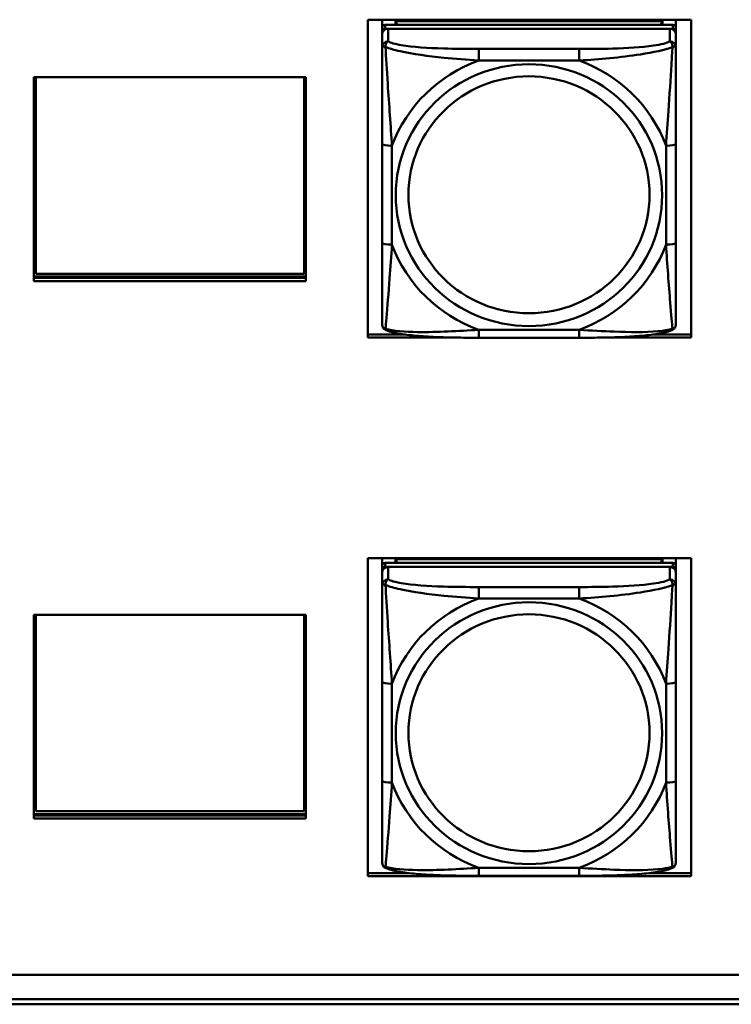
# Model space of a CAD drawing. Header units: inches. Extents: x 2.9 to 75, y -2.3 to 43.7.
# Tile 110 of 155: x 58.5 to 59.9, y 10.9 to 12.9. Entities that reach past the tile are written whole.
import ezdxf

# ---------------------------------------------------------------- set-up
doc = ezdxf.new("R2010")
doc.units = ezdxf.units.IN
doc.header["$MEASUREMENT"] = 0
doc.layers.add('Visible Edges(ROSSANSI)', color=7, linetype='Continuous', lineweight=50)
doc.layers.add('Visible Tangent Edges(ROSSANSI)', color=7, linetype='Continuous', lineweight=50)

msp = doc.modelspace()

# ---------------------------------------------------------------- linework, layer by layer
at = {"layer": 'Visible Edges(ROSSANSI)'}
for p, q in [((59.1783, 12.2662), (59.1783, 12.9049)), ((59.1783, 12.9049), (59.8288, 12.9049)), ((59.2073, 12.8889), (59.2073, 12.9049)), ((59.2338, 12.9022), (59.7712, 12.9022)), ((59.2376, 12.8947), (59.2338, 12.9022)), ((59.2338, 12.8947), (59.2338, 12.9022)), ((59.7712, 12.9022), (59.7675, 12.8947)), ((59.7712, 12.9022), (59.7712, 12.8947)), ((59.7978, 12.9049), (59.7978, 12.8889)), ((59.8288, 12.9049), (59.8288, 12.2662)), ((59.2073, 12.8889), (59.2073, 12.8807)), ((59.2073, 12.8749), (59.2073, 12.8807)), ((59.7919, 12.8947), (59.2132, 12.8947)), ((59.2132, 12.8865), (59.7919, 12.8865)), ((59.786, 12.8865), (59.2191, 12.8865)), ((59.7978, 12.8807), (59.7978, 12.8889)), ((59.7978, 12.8807), (59.7978, 12.8749)), ((59.2073, 12.8749), (59.2073, 12.8499)), ((59.7978, 12.8499), (59.7978, 12.8749)), ((58.507, 12.7893), (59.054, 12.7893)), ((58.507, 12.3799), (58.507, 12.7893)), ((58.5106, 12.3946), (58.5106, 12.7893)), ((59.0504, 12.7893), (59.0504, 12.3946)), ((59.054, 12.7893), (59.054, 12.3799)), ((59.2073, 12.6555), (59.2073, 12.4569)), ((59.7978, 12.4569), (59.7978, 12.6555)), ((58.507, 12.4081), (58.5106, 12.4081)), ((59.0504, 12.4081), (59.054, 12.4081)), ((59.054, 12.3891), (58.507, 12.3891)), ((58.507, 12.386), (59.054, 12.386)), ((59.0504, 12.3946), (58.5106, 12.3946)), ((59.054, 12.3799), (58.507, 12.3799)), ((59.1783, 12.2723), (59.2538, 12.2723)), ((59.3559, 12.2662), (59.1783, 12.2662)), ((59.6037, 12.2659), (59.4014, 12.2659)), ((59.8288, 12.2662), (59.6492, 12.2662)), ((59.7513, 12.2723), (59.8288, 12.2723)), ((59.1783, 11.1843), (59.1783, 11.823)), ((59.1783, 11.823), (59.8288, 11.823)), ((59.2073, 11.8079), (59.2073, 11.823)), ((59.7919, 11.8137), (59.2132, 11.8137)), ((59.2338, 11.8213), (59.7712, 11.8213)), ((59.2376, 11.8137), (59.2338, 11.8213)), ((59.2338, 11.8137), (59.2338, 11.8213)), ((59.7712, 11.8213), (59.7675, 11.8137)), ((59.7712, 11.8213), (59.7712, 11.8137)), ((59.7978, 11.823), (59.7978, 11.8079)), ((59.8288, 11.823), (59.8288, 11.1843)), ((59.2073, 11.8079), (59.2073, 11.7997)), ((59.2073, 11.7939), (59.2073, 11.7997)), ((59.2073, 11.7939), (59.2073, 11.769)), ((59.2132, 11.8055), (59.7919, 11.8055)), ((59.786, 11.8055), (59.2191, 11.8055)), ((59.7978, 11.7997), (59.7978, 11.8079)), ((59.7978, 11.7997), (59.7978, 11.7939)), ((59.7978, 11.769), (59.7978, 11.7939)), ((58.507, 11.7093), (59.054, 11.7093)), ((58.507, 11.2999), (58.507, 11.7093)), ((58.5106, 11.3146), (58.5106, 11.7093)), ((59.0504, 11.7093), (59.0504, 11.3146)), ((59.054, 11.7093), (59.054, 11.2999)), ((59.2073, 11.5745), (59.2073, 11.3759)), ((59.7978, 11.3759), (59.7978, 11.5745)), ((58.507, 11.3281), (58.5106, 11.3281)), ((59.0504, 11.3281), (59.054, 11.3281)), ((59.054, 11.3091), (58.507, 11.3091)), ((58.507, 11.306), (59.054, 11.306)), ((59.054, 11.2999), (58.507, 11.2999)), ((59.0504, 11.3146), (58.5106, 11.3146)), ((59.1783, 11.1904), (59.2617, 11.1904)), ((59.8288, 11.1843), (59.1783, 11.1843)), ((59.6037, 11.185), (59.4014, 11.185)), ((59.7434, 11.1904), (59.8288, 11.1904)), ((53.5753, 10.9862), (66.2452, 10.9862)), ((66.2831, 10.9374), (53.6253, 10.9374)), ((66.2831, 10.9268), (53.6253, 10.9268))]:
    msp.add_line(p, q, dxfattribs=at)
for centre, major_axis, start_param, end_param in [((59.2132, 12.8889), (-0.00591, 0), 4.712389, 6.283185), ((59.2132, 12.8807), (-0.00591, 0), 4.712389, 6.283185), ((59.2191, 12.8749), (-0.0118, 0), 4.712389, 6.283185), ((59.786, 12.8749), (0.0118, 0), 0, 1.570796), ((59.7919, 12.8889), (0.00591, 0), 0, 1.570796), ((59.7919, 12.8807), (0.00591, 0), 0, 1.570796), ((59.2132, 11.8079), (-0.00591, 0), 4.712389, 6.283185), ((59.7919, 11.8079), (0.00591, 0), 0, 1.570796), ((59.2132, 11.7997), (-0.00591, 0), 4.712389, 6.283185), ((59.2191, 11.7939), (-0.0118, 0), 4.712389, 6.283185), ((59.786, 11.7939), (0.0118, 0), 0, 1.570796), ((59.7919, 11.7997), (0.00591, 0), 0, 1.570796)]:
    msp.add_ellipse(centre, major_axis=major_axis, ratio=0.981793, start_param=start_param, end_param=end_param, dxfattribs=at)
for points, knots in [([(59.2073, 12.8499), (59.2073, 12.8408), (59.2073, 12.8256), (59.2073, 12.8084), (59.2073, 12.782), (59.2073, 12.7517), (59.2073, 12.7223), (59.2073, 12.6999), (59.2073, 12.6775), (59.2073, 12.6555)], [-0.7968224, -0.7968224, -0.7968224, -0.7968224, -0.6514613, -0.6514613, -0.6514613, -0.427691, -0.427691, -0.427691, -0.2569517, -0.2569517, -0.2569517, -0.2569517]), ([(59.7978, 12.6555), (59.7978, 12.6787), (59.7978, 12.7024), (59.7978, 12.7261), (59.7978, 12.7572), (59.7978, 12.7895), (59.7978, 12.8163), (59.7978, 12.8302), (59.7978, 12.8422), (59.7978, 12.8499)], [0.2569537, 0.2569537, 0.2569537, 0.2569537, 0.4371919, 0.4371919, 0.4371919, 0.6739428, 0.6739428, 0.6739428, 0.7963818, 0.7963818, 0.7963818, 0.7963818]), ([(59.2073, 12.4569), (59.2073, 12.4336), (59.2073, 12.4103), (59.2073, 12.3881), (59.2073, 12.3589), (59.2073, 12.3306), (59.2073, 12.3118), (59.2073, 12.302), (59.2073, 12.2952), (59.2073, 12.2933)], [0.2569537, 0.2569537, 0.2569537, 0.2569537, 0.4371919, 0.4371919, 0.4371919, 0.6739428, 0.6739428, 0.6739428, 0.7963818, 0.7963818, 0.7963818, 0.7963818]), ([(59.7978, 12.2933), (59.7978, 12.2955), (59.7978, 12.3048), (59.7978, 12.3175), (59.7978, 12.3371), (59.7978, 12.364), (59.7978, 12.3917), (59.7978, 12.4128), (59.7978, 12.4349), (59.7978, 12.4569)], [-0.7968224, -0.7968224, -0.7968224, -0.7968224, -0.6514613, -0.6514613, -0.6514613, -0.427691, -0.427691, -0.427691, -0.2569517, -0.2569517, -0.2569517, -0.2569517]), ([(59.2153, 12.281), (59.2142, 12.2815), (59.2132, 12.2821), (59.2112, 12.2837), (59.2103, 12.2846), (59.209, 12.2865), (59.2085, 12.2876), (59.2078, 12.2894), (59.2076, 12.2903), (59.2073, 12.2919), (59.2073, 12.2927), (59.2073, 12.2933)], [0.02510739, 0.02510739, 0.02510739, 0.02510739, 0.03073999, 0.03073999, 0.03637259, 0.03637259, 0.0420052, 0.0420052, 0.0476378, 0.0476378, 0.0532704, 0.0532704, 0.0532704, 0.0532704]), ([(59.7898, 12.281), (59.7908, 12.2815), (59.7919, 12.2821), (59.7939, 12.2837), (59.7948, 12.2846), (59.7961, 12.2865), (59.7966, 12.2876), (59.7973, 12.2894), (59.7975, 12.2903), (59.7978, 12.2919), (59.7978, 12.2927), (59.7978, 12.2933)], [0.02510739, 0.02510739, 0.02510739, 0.02510739, 0.03073999, 0.03073999, 0.03637259, 0.03637259, 0.0420052, 0.0420052, 0.0476378, 0.0476378, 0.0532704, 0.0532704, 0.0532704, 0.0532704]), ([(59.4014, 12.2659), (59.3879, 12.2659), (59.3742, 12.266), (59.3469, 12.2664), (59.3333, 12.2667), (59.3065, 12.2677), (59.2931, 12.2685), (59.2675, 12.2706), (59.2553, 12.2719), (59.2332, 12.2755), (59.2238, 12.2776), (59.2153, 12.281)], [0.2569517, 0.2569517, 0.2569517, 0.2569517, 0.3597049, 0.3597049, 0.4624581, 0.4624581, 0.5652112, 0.5652112, 0.6679644, 0.6679644, 0.7707176, 0.7707176, 0.7707176, 0.7707176]), ([(59.7898, 12.281), (59.7813, 12.2776), (59.7719, 12.2755), (59.7498, 12.2719), (59.7376, 12.2706), (59.7119, 12.2685), (59.6986, 12.2677), (59.6718, 12.2667), (59.6582, 12.2664), (59.6309, 12.266), (59.6172, 12.2659), (59.6037, 12.2659)], [-0.7703505, -0.7703505, -0.7703505, -0.7703505, -0.6676711, -0.6676711, -0.5649918, -0.5649918, -0.4623124, -0.4623124, -0.3596331, -0.3596331, -0.2569537, -0.2569537, -0.2569537, -0.2569537]), ([(59.2073, 11.769), (59.2073, 11.7599), (59.2073, 11.7446), (59.2073, 11.7275), (59.2073, 11.701), (59.2073, 11.6707), (59.2073, 11.6414), (59.2073, 11.6189), (59.2073, 11.5965), (59.2073, 11.5745)], [-0.7968224, -0.7968224, -0.7968224, -0.7968224, -0.6514613, -0.6514613, -0.6514613, -0.427691, -0.427691, -0.427691, -0.2569517, -0.2569517, -0.2569517, -0.2569517]), ([(59.7978, 11.5745), (59.7978, 11.5978), (59.7978, 11.6215), (59.7978, 11.6452), (59.7978, 11.6763), (59.7978, 11.7086), (59.7978, 11.7354), (59.7978, 11.7492), (59.7978, 11.7613), (59.7978, 11.769)], [0.2569537, 0.2569537, 0.2569537, 0.2569537, 0.4371919, 0.4371919, 0.4371919, 0.6739428, 0.6739428, 0.6739428, 0.7963818, 0.7963818, 0.7963818, 0.7963818]), ([(59.2073, 11.3759), (59.2073, 11.3527), (59.2073, 11.3293), (59.2073, 11.3071), (59.2073, 11.278), (59.2073, 11.2497), (59.2073, 11.2308), (59.2073, 11.2211), (59.2073, 11.2142), (59.2073, 11.2124)], [0.2569537, 0.2569537, 0.2569537, 0.2569537, 0.4371919, 0.4371919, 0.4371919, 0.6739428, 0.6739428, 0.6739428, 0.7963818, 0.7963818, 0.7963818, 0.7963818]), ([(59.7978, 11.2124), (59.7978, 11.2145), (59.7978, 11.2238), (59.7978, 11.2365), (59.7978, 11.2561), (59.7978, 11.283), (59.7978, 11.3107), (59.7978, 11.3318), (59.7978, 11.3539), (59.7978, 11.3759)], [-0.7968224, -0.7968224, -0.7968224, -0.7968224, -0.6514613, -0.6514613, -0.6514613, -0.427691, -0.427691, -0.427691, -0.2569517, -0.2569517, -0.2569517, -0.2569517]), ([(59.2153, 11.2001), (59.2142, 11.2005), (59.2132, 11.2011), (59.2112, 11.2027), (59.2103, 11.2036), (59.209, 11.2056), (59.2085, 11.2066), (59.2078, 11.2085), (59.2076, 11.2094), (59.2073, 11.211), (59.2073, 11.2117), (59.2073, 11.2124)], [0.02510739, 0.02510739, 0.02510739, 0.02510739, 0.03073999, 0.03073999, 0.03637259, 0.03637259, 0.0420052, 0.0420052, 0.0476378, 0.0476378, 0.0532704, 0.0532704, 0.0532704, 0.0532704]), ([(59.4014, 11.185), (59.3879, 11.185), (59.3742, 11.185), (59.3469, 11.1854), (59.3333, 11.1857), (59.3065, 11.1868), (59.2931, 11.1875), (59.2675, 11.1896), (59.2553, 11.191), (59.2332, 11.1946), (59.2238, 11.1966), (59.2153, 11.2001)], [0.2569517, 0.2569517, 0.2569517, 0.2569517, 0.3597049, 0.3597049, 0.4624581, 0.4624581, 0.5652112, 0.5652112, 0.6679644, 0.6679644, 0.7707176, 0.7707176, 0.7707176, 0.7707176]), ([(59.7898, 11.2001), (59.7813, 11.1966), (59.7719, 11.1946), (59.7498, 11.191), (59.7376, 11.1896), (59.7119, 11.1875), (59.6986, 11.1868), (59.6718, 11.1857), (59.6582, 11.1854), (59.6309, 11.185), (59.6172, 11.185), (59.6037, 11.185)], [-0.7703505, -0.7703505, -0.7703505, -0.7703505, -0.6676711, -0.6676711, -0.5649918, -0.5649918, -0.4623124, -0.4623124, -0.3596331, -0.3596331, -0.2569537, -0.2569537, -0.2569537, -0.2569537]), ([(59.7898, 11.2001), (59.7908, 11.2005), (59.7919, 11.2011), (59.7939, 11.2027), (59.7948, 11.2036), (59.7961, 11.2056), (59.7966, 11.2066), (59.7973, 11.2085), (59.7975, 11.2094), (59.7978, 11.211), (59.7978, 11.2117), (59.7978, 11.2124)], [0.02510739, 0.02510739, 0.02510739, 0.02510739, 0.03073999, 0.03073999, 0.03637259, 0.03637259, 0.0420052, 0.0420052, 0.0476378, 0.0476378, 0.0532704, 0.0532704, 0.0532704, 0.0532704])]:
    msp.add_open_spline(points, degree=3, knots=knots, dxfattribs=at)
at = {"layer": 'Visible Tangent Edges(ROSSANSI)'}
for p, q in [((59.2132, 12.8865), (59.2132, 12.8947)), ((59.2191, 12.8615), (59.2191, 12.8865)), ((59.786, 12.8865), (59.786, 12.8615)), ((59.7919, 12.8947), (59.7919, 12.8865)), ((59.4014, 12.8461), (59.4014, 12.823)), ((59.6037, 12.8461), (59.4014, 12.8461)), ((59.6037, 12.8461), (59.6037, 12.823)), ((59.4014, 12.823), (59.6037, 12.823)), ((59.227, 12.4531), (59.227, 12.6517)), ((59.7781, 12.6517), (59.7781, 12.4531)), ((59.6037, 12.2819), (59.4014, 12.2819)), ((59.4014, 12.2659), (59.4014, 12.2819)), ((59.6037, 12.2659), (59.6037, 12.2819)), ((59.2132, 11.8055), (59.2132, 11.8137)), ((59.7919, 11.8137), (59.7919, 11.8055)), ((59.2191, 11.7806), (59.2191, 11.8055)), ((59.786, 11.8055), (59.786, 11.7806)), ((59.4014, 11.7651), (59.4014, 11.7421)), ((59.6037, 11.7651), (59.4014, 11.7651)), ((59.6037, 11.7651), (59.6037, 11.7421)), ((59.4014, 11.7421), (59.6037, 11.7421)), ((59.227, 11.3722), (59.227, 11.5708)), ((59.7781, 11.5708), (59.7781, 11.3722)), ((59.6037, 11.2009), (59.4014, 11.2009)), ((59.4014, 11.185), (59.4014, 11.2009)), ((59.6037, 11.185), (59.6037, 11.2009))]:
    msp.add_line(p, q, dxfattribs=at)
for centre, major_axis, ratio, start_param, end_param in [((59.2191, 12.8499), (-0.0118, 0), 0.981793, 4.712389, 6.283185), ((59.786, 12.8499), (0.0118, 0), 0.981793, 0, 1.570796), ((59.5025, 12.5524), (-0.2936, 0), 0.981793, 5.064156, 5.931419), ((59.5025, 12.5524), (0.2936, 0), 0.981793, 0.351767, 1.21903), ((59.227, 12.6555), (-0.0197, 0), 0.189952, 0, 1.570796), ((59.7781, 12.6555), (0.0197, 0), 0.189952, 4.712389, 6.283185), ((59.227, 12.4569), (-0.0197, 0), 0.189952, 0, 1.570796), ((59.5025, 12.5524), (-0.2936, 0), 0.981793, 0.351767, 1.21903), ((59.5025, 12.5524), (0.2936, 0), 0.981793, 5.064156, 5.931419), ((59.7781, 12.4569), (0.0197, 0), 0.189952, 4.712389, 6.283185), ((59.2191, 11.769), (-0.0118, 0), 0.981793, 4.712389, 6.283185), ((59.786, 11.769), (0.0118, 0), 0.981793, 0, 1.570796), ((59.5025, 11.4715), (-0.2936, 0), 0.981793, 5.064156, 5.931419), ((59.5025, 11.4715), (0.2936, 0), 0.981793, 0.351767, 1.21903), ((59.227, 11.5745), (-0.0197, 0), 0.189952, 0, 1.570796), ((59.7781, 11.5745), (0.0197, 0), 0.189952, 4.712389, 6.283185), ((59.227, 11.3759), (-0.0197, 0), 0.189952, 0, 1.570796), ((59.7781, 11.3759), (0.0197, 0), 0.189952, 4.712389, 6.283185), ((59.5025, 11.4715), (-0.2936, 0), 0.981793, 0.351767, 1.21903), ((59.5025, 11.4715), (0.2936, 0), 0.981793, 5.064156, 5.931419)]:
    msp.add_ellipse(centre, major_axis=major_axis, ratio=ratio, start_param=start_param, end_param=end_param, dxfattribs=at)
for centre, major_axis in [((59.5025, 12.5524), (-0.2678, 0)), ((59.5025, 12.5532), (-0.2424, 0)), ((59.5025, 11.4715), (-0.2678, 0)), ((59.5025, 11.4723), (-0.2424, 0))]:
    msp.add_ellipse(centre, major_axis=major_axis, ratio=0.981793, dxfattribs=at)
for points, knots in [([(59.2141, 12.85), (59.2141, 12.8511), (59.2142, 12.8522), (59.2144, 12.8542), (59.2146, 12.8552), (59.215, 12.8566), (59.2152, 12.8571), (59.2156, 12.8578), (59.2157, 12.858), (59.216, 12.8586), (59.2162, 12.8589), (59.2168, 12.8597), (59.2172, 12.8602), (59.218, 12.8609), (59.2185, 12.8613), (59.2191, 12.8615)], [-0.00023197, -0.00023197, -0.00023197, -0.00023197, 0.00913095, 0.00913095, 0.01983142, 0.01983142, 0.02651922, 0.02651922, 0.02986312, 0.02986312, 0.03521335, 0.03521335, 0.04377373, 0.04377373, 0.0532704, 0.0532704, 0.0532704, 0.0532704]), ([(59.4014, 12.8461), (59.3777, 12.8461), (59.3537, 12.8463), (59.3304, 12.847), (59.2997, 12.848), (59.2688, 12.85), (59.2456, 12.8539), (59.2336, 12.856), (59.2239, 12.8586), (59.2191, 12.8615)], [0.2569537, 0.2569537, 0.2569537, 0.2569537, 0.4371919, 0.4371919, 0.4371919, 0.6739428, 0.6739428, 0.6739428, 0.7963818, 0.7963818, 0.7963818, 0.7963818]), ([(59.786, 12.8615), (59.7803, 12.8581), (59.7678, 12.8551), (59.7526, 12.8528), (59.7291, 12.8494), (59.7, 12.8477), (59.6709, 12.8469), (59.6488, 12.8462), (59.6261, 12.8461), (59.6037, 12.8461)], [-0.7968224, -0.7968224, -0.7968224, -0.7968224, -0.6514613, -0.6514613, -0.6514613, -0.427691, -0.427691, -0.427691, -0.2569517, -0.2569517, -0.2569517, -0.2569517]), ([(59.786, 12.8615), (59.7865, 12.8613), (59.787, 12.8609), (59.7879, 12.8602), (59.7883, 12.8597), (59.7889, 12.8589), (59.7891, 12.8586), (59.7894, 12.858), (59.7895, 12.8578), (59.7899, 12.8571), (59.7901, 12.8566), (59.7905, 12.8552), (59.7907, 12.8542), (59.7909, 12.8522), (59.791, 12.8511), (59.791, 12.85)], [-0.0532704, -0.0532704, -0.0532704, -0.0532704, -0.04377373, -0.04377373, -0.03521335, -0.03521335, -0.02986312, -0.02986312, -0.02651922, -0.02651922, -0.01983142, -0.01983142, -0.00913095, -0.00913095, 0.00023197, 0.00023197, 0.00023197, 0.00023197]), ([(59.2073, 12.8499), (59.2073, 12.8502), (59.2073, 12.8504), (59.2076, 12.8508), (59.2078, 12.8509), (59.2082, 12.851), (59.2083, 12.8511), (59.2086, 12.8511), (59.2088, 12.8512), (59.2092, 12.8512), (59.2095, 12.8512), (59.2104, 12.8511), (59.2111, 12.8509), (59.2125, 12.8506), (59.2133, 12.8503), (59.2141, 12.85)], [-0.0532704, -0.0532704, -0.0532704, -0.0532704, -0.04377373, -0.04377373, -0.03521335, -0.03521335, -0.02986312, -0.02986312, -0.02651922, -0.02651922, -0.01983142, -0.01983142, -0.00913095, -0.00913095, 0.00023197, 0.00023197, 0.00023197, 0.00023197]), ([(59.2141, 12.85), (59.2218, 12.8471), (59.2318, 12.8442), (59.2688, 12.836), (59.3005, 12.8318), (59.3548, 12.8262), (59.378, 12.8243), (59.4014, 12.823)], [-0.7478145, -0.7478145, -0.7478145, -0.7478145, -0.6493253, -0.6493253, -0.427691, -0.427691, -0.2569537, -0.2569537, -0.2569537, -0.2569537]), ([(59.227, 12.6517), (59.2246, 12.6915), (59.2213, 12.7336), (59.2167, 12.8036), (59.215, 12.8311), (59.2141, 12.85)], [0.2569517, 0.2569517, 0.2569517, 0.2569517, 0.5559983, 0.5559983, 0.7482818, 0.7482818, 0.7482818, 0.7482818]), ([(59.6037, 12.823), (59.6442, 12.8253), (59.6865, 12.8291), (59.7522, 12.8392), (59.7766, 12.8443), (59.791, 12.85)], [0.2569517, 0.2569517, 0.2569517, 0.2569517, 0.5559983, 0.5559983, 0.7482818, 0.7482818, 0.7482818, 0.7482818]), ([(59.791, 12.85), (59.7905, 12.8401), (59.7898, 12.828), (59.7874, 12.7859), (59.7851, 12.7527), (59.7812, 12.6977), (59.7795, 12.6746), (59.7781, 12.6517)], [-0.7478145, -0.7478145, -0.7478145, -0.7478145, -0.6493253, -0.6493253, -0.427691, -0.427691, -0.2569537, -0.2569537, -0.2569537, -0.2569537]), ([(59.791, 12.85), (59.7918, 12.8503), (59.7926, 12.8506), (59.794, 12.8509), (59.7947, 12.8511), (59.7956, 12.8512), (59.7959, 12.8512), (59.7963, 12.8512), (59.7965, 12.8511), (59.7968, 12.8511), (59.7969, 12.851), (59.7973, 12.8509), (59.7975, 12.8508), (59.7978, 12.8504), (59.7978, 12.8502), (59.7978, 12.8499)], [-0.00023197, -0.00023197, -0.00023197, -0.00023197, 0.00913095, 0.00913095, 0.01983142, 0.01983142, 0.02651922, 0.02651922, 0.02986312, 0.02986312, 0.03521335, 0.03521335, 0.04377373, 0.04377373, 0.0532704, 0.0532704, 0.0532704, 0.0532704]), ([(59.2141, 12.2837), (59.2146, 12.2887), (59.2153, 12.2963), (59.2177, 12.327), (59.22, 12.3561), (59.2239, 12.4076), (59.2255, 12.4301), (59.227, 12.4531)], [-0.7478145, -0.7478145, -0.7478145, -0.7478145, -0.6493253, -0.6493253, -0.427691, -0.427691, -0.2569537, -0.2569537, -0.2569537, -0.2569537]), ([(59.7781, 12.4531), (59.7805, 12.4134), (59.7838, 12.3723), (59.7884, 12.3134), (59.7901, 12.2929), (59.791, 12.2837)], [0.2569517, 0.2569517, 0.2569517, 0.2569517, 0.5559983, 0.5559983, 0.7482818, 0.7482818, 0.7482818, 0.7482818]), ([(59.2141, 12.2837), (59.2133, 12.284), (59.2125, 12.2843), (59.2111, 12.2851), (59.2104, 12.2856), (59.2095, 12.2866), (59.2092, 12.287), (59.2088, 12.2876), (59.2086, 12.2878), (59.2083, 12.2884), (59.2082, 12.2888), (59.2078, 12.2897), (59.2076, 12.2904), (59.2073, 12.2918), (59.2073, 12.2925), (59.2073, 12.2933)], [-0.00023197, -0.00023197, -0.00023197, -0.00023197, 0.00913095, 0.00913095, 0.01983142, 0.01983142, 0.02651922, 0.02651922, 0.02986312, 0.02986312, 0.03521335, 0.03521335, 0.04377373, 0.04377373, 0.0532704, 0.0532704, 0.0532704, 0.0532704]), ([(59.7978, 12.2933), (59.7978, 12.2925), (59.7978, 12.2918), (59.7975, 12.2904), (59.7973, 12.2897), (59.7969, 12.2888), (59.7968, 12.2884), (59.7965, 12.2878), (59.7963, 12.2876), (59.7959, 12.287), (59.7956, 12.2866), (59.7947, 12.2856), (59.794, 12.2851), (59.7926, 12.2843), (59.7918, 12.284), (59.791, 12.2837)], [-0.0532704, -0.0532704, -0.0532704, -0.0532704, -0.04377373, -0.04377373, -0.03521335, -0.03521335, -0.02986312, -0.02986312, -0.02651922, -0.02651922, -0.01983142, -0.01983142, -0.00913095, -0.00913095, 0.00023197, 0.00023197, 0.00023197, 0.00023197]), ([(59.2153, 12.281), (59.2151, 12.2811), (59.215, 12.2812), (59.2146, 12.2815), (59.2144, 12.2819), (59.2142, 12.2827), (59.2141, 12.2831), (59.2141, 12.2837)], [-0.02510739, -0.02510739, -0.02510739, -0.02510739, -0.01983142, -0.01983142, -0.00913095, -0.00913095, 0.00023197, 0.00023197, 0.00023197, 0.00023197]), ([(59.4014, 12.2819), (59.3609, 12.2795), (59.3186, 12.2768), (59.2529, 12.2778), (59.2285, 12.2797), (59.2141, 12.2837)], [0.2569517, 0.2569517, 0.2569517, 0.2569517, 0.5559983, 0.5559983, 0.7482818, 0.7482818, 0.7482818, 0.7482818]), ([(59.791, 12.2837), (59.7833, 12.2817), (59.7733, 12.2801), (59.7363, 12.2768), (59.7045, 12.277), (59.6503, 12.2791), (59.6271, 12.2804), (59.6037, 12.2819)], [-0.7478145, -0.7478145, -0.7478145, -0.7478145, -0.6493253, -0.6493253, -0.427691, -0.427691, -0.2569537, -0.2569537, -0.2569537, -0.2569537]), ([(59.791, 12.2837), (59.791, 12.2831), (59.7909, 12.2827), (59.7907, 12.2819), (59.7905, 12.2815), (59.7901, 12.2812), (59.7899, 12.2811), (59.7898, 12.281)], [-0.00023197, -0.00023197, -0.00023197, -0.00023197, 0.00913095, 0.00913095, 0.01983142, 0.01983142, 0.02510739, 0.02510739, 0.02510739, 0.02510739]), ([(59.2073, 11.769), (59.2073, 11.7692), (59.2073, 11.7695), (59.2076, 11.7698), (59.2078, 11.7699), (59.2082, 11.7701), (59.2083, 11.7701), (59.2086, 11.7702), (59.2088, 11.7702), (59.2092, 11.7702), (59.2095, 11.7702), (59.2104, 11.7701), (59.2111, 11.77), (59.2125, 11.7696), (59.2133, 11.7694), (59.2141, 11.7691)], [-0.0532704, -0.0532704, -0.0532704, -0.0532704, -0.04377373, -0.04377373, -0.03521335, -0.03521335, -0.02986312, -0.02986312, -0.02651922, -0.02651922, -0.01983142, -0.01983142, -0.00913095, -0.00913095, 0.00023197, 0.00023197, 0.00023197, 0.00023197]), ([(59.2141, 11.7691), (59.2141, 11.7702), (59.2142, 11.7712), (59.2144, 11.7732), (59.2146, 11.7742), (59.215, 11.7756), (59.2152, 11.7761), (59.2156, 11.7769), (59.2157, 11.7771), (59.216, 11.7777), (59.2162, 11.778), (59.2168, 11.7788), (59.2172, 11.7792), (59.218, 11.78), (59.2185, 11.7803), (59.2191, 11.7806)], [-0.00023197, -0.00023197, -0.00023197, -0.00023197, 0.00913095, 0.00913095, 0.01983142, 0.01983142, 0.02651922, 0.02651922, 0.02986312, 0.02986312, 0.03521335, 0.03521335, 0.04377373, 0.04377373, 0.0532704, 0.0532704, 0.0532704, 0.0532704]), ([(59.4014, 11.7651), (59.3777, 11.7651), (59.3537, 11.7653), (59.3304, 11.766), (59.2997, 11.767), (59.2688, 11.769), (59.2456, 11.773), (59.2336, 11.7751), (59.2239, 11.7776), (59.2191, 11.7806)], [0.2569537, 0.2569537, 0.2569537, 0.2569537, 0.4371919, 0.4371919, 0.4371919, 0.6739428, 0.6739428, 0.6739428, 0.7963818, 0.7963818, 0.7963818, 0.7963818]), ([(59.786, 11.7806), (59.7803, 11.7771), (59.7678, 11.7741), (59.7526, 11.7719), (59.7291, 11.7685), (59.7, 11.7668), (59.6709, 11.7659), (59.6488, 11.7653), (59.6261, 11.7651), (59.6037, 11.7651)], [-0.7968224, -0.7968224, -0.7968224, -0.7968224, -0.6514613, -0.6514613, -0.6514613, -0.427691, -0.427691, -0.427691, -0.2569517, -0.2569517, -0.2569517, -0.2569517]), ([(59.786, 11.7806), (59.7865, 11.7803), (59.787, 11.78), (59.7879, 11.7792), (59.7883, 11.7788), (59.7889, 11.778), (59.7891, 11.7777), (59.7894, 11.7771), (59.7895, 11.7769), (59.7899, 11.7761), (59.7901, 11.7756), (59.7905, 11.7742), (59.7907, 11.7732), (59.7909, 11.7712), (59.791, 11.7702), (59.791, 11.7691)], [-0.0532704, -0.0532704, -0.0532704, -0.0532704, -0.04377373, -0.04377373, -0.03521335, -0.03521335, -0.02986312, -0.02986312, -0.02651922, -0.02651922, -0.01983142, -0.01983142, -0.00913095, -0.00913095, 0.00023197, 0.00023197, 0.00023197, 0.00023197]), ([(59.791, 11.7691), (59.7918, 11.7694), (59.7926, 11.7696), (59.794, 11.77), (59.7947, 11.7701), (59.7956, 11.7702), (59.7959, 11.7702), (59.7963, 11.7702), (59.7965, 11.7702), (59.7968, 11.7701), (59.7969, 11.7701), (59.7973, 11.7699), (59.7975, 11.7698), (59.7978, 11.7695), (59.7978, 11.7692), (59.7978, 11.769)], [-0.00023197, -0.00023197, -0.00023197, -0.00023197, 0.00913095, 0.00913095, 0.01983142, 0.01983142, 0.02651922, 0.02651922, 0.02986312, 0.02986312, 0.03521335, 0.03521335, 0.04377373, 0.04377373, 0.0532704, 0.0532704, 0.0532704, 0.0532704]), ([(59.2141, 11.7691), (59.2218, 11.7661), (59.2318, 11.7633), (59.2688, 11.7551), (59.3005, 11.7508), (59.3548, 11.7452), (59.378, 11.7434), (59.4014, 11.7421)], [-0.7478145, -0.7478145, -0.7478145, -0.7478145, -0.6493253, -0.6493253, -0.427691, -0.427691, -0.2569537, -0.2569537, -0.2569537, -0.2569537]), ([(59.227, 11.5708), (59.2246, 11.6105), (59.2213, 11.6526), (59.2167, 11.7226), (59.215, 11.7501), (59.2141, 11.7691)], [0.2569517, 0.2569517, 0.2569517, 0.2569517, 0.5559983, 0.5559983, 0.7482818, 0.7482818, 0.7482818, 0.7482818]), ([(59.6037, 11.7421), (59.6442, 11.7444), (59.6865, 11.7482), (59.7522, 11.7582), (59.7766, 11.7633), (59.791, 11.7691)], [0.2569517, 0.2569517, 0.2569517, 0.2569517, 0.5559983, 0.5559983, 0.7482818, 0.7482818, 0.7482818, 0.7482818]), ([(59.791, 11.7691), (59.7905, 11.7591), (59.7898, 11.747), (59.7874, 11.7049), (59.7851, 11.6718), (59.7812, 11.6167), (59.7795, 11.5937), (59.7781, 11.5708)], [-0.7478145, -0.7478145, -0.7478145, -0.7478145, -0.6493253, -0.6493253, -0.427691, -0.427691, -0.2569537, -0.2569537, -0.2569537, -0.2569537]), ([(59.2141, 11.2027), (59.2146, 11.2078), (59.2153, 11.2154), (59.2177, 11.246), (59.22, 11.2751), (59.2239, 11.3266), (59.2255, 11.3492), (59.227, 11.3722)], [-0.7478145, -0.7478145, -0.7478145, -0.7478145, -0.6493253, -0.6493253, -0.427691, -0.427691, -0.2569537, -0.2569537, -0.2569537, -0.2569537]), ([(59.7781, 11.3722), (59.7805, 11.3324), (59.7838, 11.2914), (59.7884, 11.2324), (59.7901, 11.212), (59.791, 11.2027)], [0.2569517, 0.2569517, 0.2569517, 0.2569517, 0.5559983, 0.5559983, 0.7482818, 0.7482818, 0.7482818, 0.7482818]), ([(59.2141, 11.2027), (59.2133, 11.203), (59.2125, 11.2033), (59.2111, 11.2042), (59.2104, 11.2047), (59.2095, 11.2056), (59.2092, 11.206), (59.2088, 11.2067), (59.2086, 11.2069), (59.2083, 11.2074), (59.2082, 11.2078), (59.2078, 11.2088), (59.2076, 11.2094), (59.2073, 11.2108), (59.2073, 11.2116), (59.2073, 11.2124)], [-0.00023197, -0.00023197, -0.00023197, -0.00023197, 0.00913095, 0.00913095, 0.01983142, 0.01983142, 0.02651922, 0.02651922, 0.02986312, 0.02986312, 0.03521335, 0.03521335, 0.04377373, 0.04377373, 0.0532704, 0.0532704, 0.0532704, 0.0532704]), ([(59.2153, 11.2001), (59.2151, 11.2002), (59.215, 11.2002), (59.2146, 11.2006), (59.2144, 11.2009), (59.2142, 11.2017), (59.2141, 11.2022), (59.2141, 11.2027)], [-0.02510739, -0.02510739, -0.02510739, -0.02510739, -0.01983142, -0.01983142, -0.00913095, -0.00913095, 0.00023197, 0.00023197, 0.00023197, 0.00023197]), ([(59.4014, 11.2009), (59.3609, 11.1985), (59.3186, 11.1958), (59.2529, 11.1968), (59.2285, 11.1988), (59.2141, 11.2027)], [0.2569517, 0.2569517, 0.2569517, 0.2569517, 0.5559983, 0.5559983, 0.7482818, 0.7482818, 0.7482818, 0.7482818]), ([(59.791, 11.2027), (59.7833, 11.2008), (59.7733, 11.1991), (59.7363, 11.1958), (59.7045, 11.1961), (59.6503, 11.1981), (59.6271, 11.1995), (59.6037, 11.2009)], [-0.7478145, -0.7478145, -0.7478145, -0.7478145, -0.6493253, -0.6493253, -0.427691, -0.427691, -0.2569537, -0.2569537, -0.2569537, -0.2569537]), ([(59.791, 11.2027), (59.791, 11.2022), (59.7909, 11.2017), (59.7907, 11.2009), (59.7905, 11.2006), (59.7901, 11.2002), (59.7899, 11.2002), (59.7898, 11.2001)], [-0.00023197, -0.00023197, -0.00023197, -0.00023197, 0.00913095, 0.00913095, 0.01983142, 0.01983142, 0.02510739, 0.02510739, 0.02510739, 0.02510739]), ([(59.7978, 11.2124), (59.7978, 11.2116), (59.7978, 11.2108), (59.7975, 11.2094), (59.7973, 11.2088), (59.7969, 11.2078), (59.7968, 11.2074), (59.7965, 11.2069), (59.7963, 11.2067), (59.7959, 11.206), (59.7956, 11.2056), (59.7947, 11.2047), (59.794, 11.2042), (59.7926, 11.2033), (59.7918, 11.203), (59.791, 11.2027)], [-0.0532704, -0.0532704, -0.0532704, -0.0532704, -0.04377373, -0.04377373, -0.03521335, -0.03521335, -0.02986312, -0.02986312, -0.02651922, -0.02651922, -0.01983142, -0.01983142, -0.00913095, -0.00913095, 0.00023197, 0.00023197, 0.00023197, 0.00023197])]:
    msp.add_open_spline(points, degree=3, knots=knots, dxfattribs=at)

doc.saveas('drawing.dxf')
